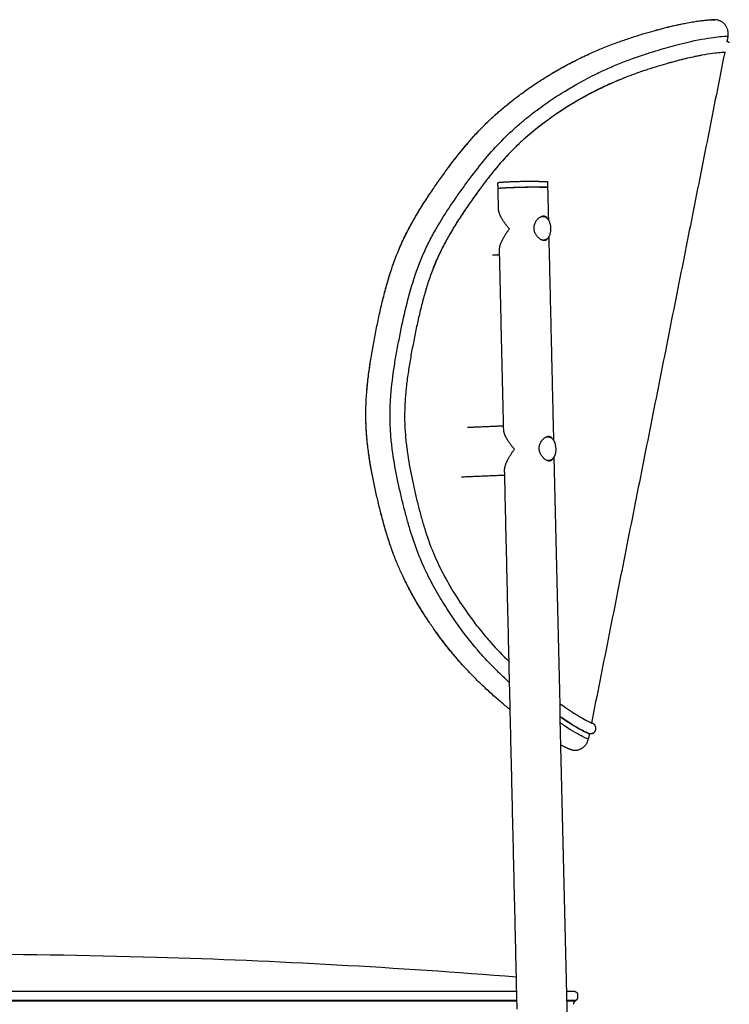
# Model space of a CAD drawing. Header units: millimetres. Extents: x 779 to 2042, y -264 to 1276.
# Tile 16 of 16: x 1784 to 2042, y 919 to 1276. Entities that reach past the tile are written whole.
import ezdxf

# ---------------------------------------------------------------- set-up
doc = ezdxf.new("R2010")
doc.units = ezdxf.units.MM
doc.layers.add('Make2D$Visible$Curves', color=7, linetype='Continuous', true_color=0x000000)

msp = doc.modelspace()

# ---------------------------------------------------------------- linework, layer by layer
at = {"layer": 'Make2D$Visible$Curves', "color": 18, "lineweight": -3, "true_color": 0x000000}
for points, knots in [([(1913.42, 1162.58), (1913.77, 1164.38), (1914.14, 1166.17), (1914.91, 1169.75), (1915.32, 1171.54), (1915.75, 1173.32), (1915.96, 1174.22), (1916.19, 1175.11), (1916.65, 1176.9), (1916.88, 1177.79), (1917.62, 1180.46), (1918.15, 1182.23), (1918.72, 1183.99), (1919.29, 1185.77), (1919.9, 1187.52), (1920.56, 1189.25), (1920.9, 1190.13), (1921.24, 1191), (1921.6, 1191.86), (1921.96, 1192.72), (1922.33, 1193.58), (1922.71, 1194.43), (1923.47, 1196.1), (1924.26, 1197.73), (1925.09, 1199.32), (1925.91, 1200.9), (1926.76, 1202.43), (1927.63, 1203.93), (1928.5, 1205.43), (1929.38, 1206.88), (1931.18, 1209.74), (1932.09, 1211.14), (1933.02, 1212.52), (1933.94, 1213.89), (1934.87, 1215.24), (1935.81, 1216.57), (1936.28, 1217.23), (1936.75, 1217.89), (1937.22, 1218.55), (1937.69, 1219.2), (1938.16, 1219.85), (1938.63, 1220.5), (1939.58, 1221.79), (1940.53, 1223.07), (1942.46, 1225.58), (1943.42, 1226.82), (1944.4, 1228.03), (1945.38, 1229.24), (1946.37, 1230.42), (1948.37, 1232.73), (1949.39, 1233.86), (1950.41, 1234.94), (1950.92, 1235.49), (1951.43, 1236.02), (1951.95, 1236.55), (1952.47, 1237.07), (1952.98, 1237.59), (1953.5, 1238.1), (1954.54, 1239.11), (1955.58, 1240.08), (1956.62, 1241.02), (1957.67, 1241.96), (1958.71, 1242.87), (1959.76, 1243.75), (1960.28, 1244.19), (1960.8, 1244.62), (1961.32, 1245.04), (1961.84, 1245.46), (1962.36, 1245.87), (1962.88, 1246.28), (1963.91, 1247.09), (1964.94, 1247.87), (1966.97, 1249.37), (1967.98, 1250.1), (1968.99, 1250.8), (1969.77, 1251.34), (1970.55, 1251.88), (1971.33, 1252.39), (1972.53, 1253.2), (1973.73, 1253.97), (1974.91, 1254.71), (1976.86, 1255.93), (1978.77, 1257.06), (1982.54, 1259.16), (1984.38, 1260.14), (1986.19, 1261.04), (1987.09, 1261.5), (1987.99, 1261.93), (1988.87, 1262.35), (1989.76, 1262.77), (1990.64, 1263.18), (1991.5, 1263.57), (1993.23, 1264.34), (1994.91, 1265.05), (1996.54, 1265.71), (1998.16, 1266.36), (1999.73, 1266.96), (2002.78, 1268.06), (2004.25, 1268.57), (2005.67, 1269.04), (2007.08, 1269.5), (2008.45, 1269.93), (2009.76, 1270.33), (2011.07, 1270.73), (2012.33, 1271.1), (2013.55, 1271.45), (2014.77, 1271.79), (2015.94, 1272.11), (2018.19, 1272.71), (2019.27, 1272.98), (2020.98, 1273.39), (2021.65, 1273.54), (2022.61, 1273.76), (2022.93, 1273.83), (2023.87, 1274.03), (2024.47, 1274.16), (2025.34, 1274.33), (2025.63, 1274.39), (2025.91, 1274.44), (2026.75, 1274.6), (2027.54, 1274.75), (2029.01, 1274.99), (2029.7, 1275.1), (2030.98, 1275.27), (2031.56, 1275.35), (2032.64, 1275.47), (2033.13, 1275.52), (2033.57, 1275.56), (2034.45, 1275.63), (2035.13, 1275.66), (2035.86, 1275.68), (2036.05, 1275.69), (2036.29, 1275.69), (2036.37, 1275.69), (2036.43, 1275.68), (2036.45, 1275.68), (2036.46, 1275.68), (2036.47, 1275.68), (2036.48, 1275.68), (2036.48, 1275.68), (2036.48, 1275.68), (2036.48, 1275.68), (2036.48, 1275.68), (2036.48, 1275.68), (2036.48, 1275.68), (2036.49, 1275.68), (2036.49, 1275.68)], [0, 0, 0, 0, 5.484653, 5.484653, 10.993899, 10.993899, 10.993899, 13.758056, 13.758056, 16.531346, 16.531346, 22.116868, 22.116868, 22.116868, 27.769244, 27.769244, 27.769244, 30.63206, 30.63206, 30.63206, 33.514005, 33.514005, 33.514005, 39.194223, 39.194223, 39.194223, 44.788283, 44.788283, 44.788283, 50.333137, 50.333137, 55.849923, 55.849923, 55.849923, 61.35201, 61.35201, 61.35201, 64.099285, 64.099285, 64.099285, 66.841529, 66.841529, 66.841529, 72.327526, 72.327526, 77.817214, 77.817214, 77.817214, 83.315741, 83.315741, 88.83265, 88.83265, 88.83265, 91.598802, 91.598802, 91.598802, 94.364139, 94.364139, 94.364139, 99.899342, 99.899342, 99.899342, 105.449964, 105.449964, 105.449964, 108.228086, 108.228086, 108.228086, 110.99444, 110.99444, 110.99444, 116.496866, 116.496866, 121.96884, 121.96884, 121.96884, 126.236674, 126.236674, 126.236674, 132.865312, 132.865312, 132.865312, 143.739609, 143.739609, 154.624876, 154.624876, 154.624876, 160.079376, 160.079376, 160.079376, 165.545626, 165.545626, 165.545626, 176.437793, 176.437793, 176.437793, 187.257097, 187.257097, 198.025125, 198.025125, 198.025125, 208.757791, 208.757791, 208.757791, 219.475383, 219.475383, 219.475383, 230.198402, 230.198402, 240.939802, 240.939802, 248.115638, 248.115638, 251.708938, 251.708938, 258.909243, 258.909243, 262.516315, 262.516315, 262.516315, 273.327037, 273.327037, 284.10696, 284.10696, 294.865638, 294.865638, 305.611996, 305.611996, 305.611996, 327.120361, 327.120361, 337.888974, 337.888974, 345.079074, 345.079074, 346.87859, 346.87859, 347.778353, 347.778353, 348.228234, 348.228234, 348.453175, 348.453175, 348.565646, 348.565646, 348.649999, 348.649999, 348.649999, 348.649999]), ([(2033.57, 1275.56), (2033.71, 1275.57), (2033.85, 1275.58), (2033.99, 1275.59), (2034.12, 1275.6), (2034.25, 1275.61), (2034.38, 1275.62), (2034.5, 1275.62), (2034.62, 1275.63), (2034.74, 1275.64), (2034.82, 1275.64), (2034.91, 1275.65), (2034.99, 1275.65), (2035.02, 1275.65), (2035.04, 1275.66), (2035.06, 1275.66), (2035.16, 1275.66), (2035.26, 1275.66), (2035.35, 1275.67), (2035.44, 1275.67), (2035.53, 1275.67), (2035.61, 1275.68), (2035.69, 1275.68), (2035.76, 1275.68), (2035.84, 1275.68), (2035.9, 1275.68), (2035.97, 1275.68), (2036.03, 1275.69), (2036.09, 1275.69), (2036.14, 1275.69), (2036.19, 1275.69), (2036.24, 1275.69), (2036.28, 1275.69), (2036.32, 1275.69), (2036.36, 1275.69), (2036.39, 1275.68), (2036.42, 1275.68), (2036.44, 1275.68), (2036.46, 1275.68), (2036.48, 1275.68)], [305.614075, 305.614075, 305.614075, 305.614075, 306.614075, 306.614075, 306.614075, 307.614075, 307.614075, 307.614075, 308.614075, 308.614075, 308.614075, 309.614075, 309.614075, 309.614075, 310.614075, 310.614075, 310.614075, 311.614075, 311.614075, 311.614075, 312.614075, 312.614075, 312.614075, 313.614075, 313.614075, 313.614075, 314.614075, 314.614075, 314.614075, 315.614075, 315.614075, 315.614075, 316.614075, 316.614075, 316.614075, 317.614075, 317.614075, 317.614075, 318.584186, 318.584186, 318.584186, 318.584186]), ([(2037.31, 1275.59), (2037.31, 1275.59), (2036.51, 1275.61), (2034.88, 1275.47), (2034.88, 1275.47), (2034.88, 1275.47)], [0, 0, 0, 0, 43.953115, 43.953115, 43.961513, 43.961513, 43.961513, 43.961513]), ([(2013.57, 1271.45), (2014.77, 1271.8), (2015.94, 1272.11), (2018.18, 1272.7), (2019.26, 1272.98), (2020.29, 1273.22), (2021.33, 1273.47), (2022.31, 1273.7), (2023.25, 1273.9), (2024.19, 1274.1), (2025.07, 1274.28), (2025.91, 1274.44)], [219.518681, 219.518681, 219.518681, 219.518681, 230.172267, 230.172267, 240.935758, 240.935758, 240.935758, 251.72827, 251.72827, 251.72827, 262.529223, 262.529223, 262.529223, 262.529223]), ([(1922.08, 1160.86), (1922.79, 1164.43), (1923.54, 1167.99), (1925.25, 1175.01), (1926.2, 1178.48), (1927.86, 1183.59), (1928.46, 1185.28), (1929.42, 1187.78), (1929.76, 1188.61), (1930.45, 1190.25), (1930.81, 1191.07), (1931.91, 1193.47), (1932.68, 1195.02), (1934.28, 1198.04), (1935.11, 1199.51), (1937.65, 1203.84), (1939.43, 1206.59), (1942.16, 1210.61), (1943.09, 1211.93), (1944.95, 1214.54), (1945.89, 1215.83), (1948.71, 1219.64), (1950.61, 1222.09), (1954.45, 1226.76), (1956.4, 1228.98), (1960.35, 1233.09), (1962.35, 1235), (1965.38, 1237.67), (1966.39, 1238.54), (1968.41, 1240.2), (1969.42, 1241), (1972.43, 1243.32), (1974.41, 1244.74), (1978.31, 1247.41), (1980.23, 1248.65), (1985.9, 1252.13), (1989.55, 1254.11), (1993.94, 1256.27), (1994.81, 1256.68), (1996.53, 1257.48), (1997.38, 1257.86), (1999.89, 1258.97), (2001.52, 1259.64), (2006.26, 1261.51), (2009.21, 1262.54), (2013.36, 1263.88), (2014.7, 1264.29), (2017.27, 1265.06), (2018.51, 1265.42), (2024.48, 1267.08), (2028.48, 1267.99), (2034.92, 1269.19), (2037.3, 1269.48), (2040.46, 1269.73), (2041.24, 1269.71), (2041.24, 1269.71)], [-347.437465, -347.437465, -347.437465, -347.437465, -336.580044, -336.580044, -325.722623, -325.722623, -320.293913, -320.293913, -317.579558, -317.579558, -314.865203, -314.865203, -309.436492, -309.436492, -304.007782, -304.007782, -293.150361, -293.150361, -287.721651, -287.721651, -282.29294, -282.29294, -271.435519, -271.435519, -260.578099, -260.578099, -249.720678, -249.720678, -244.291968, -244.291968, -238.863257, -238.863257, -228.005836, -228.005836, -217.148416, -217.148416, -195.433574, -195.433574, -190.004864, -190.004864, -184.576153, -184.576153, -173.718732, -173.718732, -152.003891, -152.003891, -141.14647, -141.14647, -130.289049, -130.289049, -86.859366, -86.859366, -43.429683, -43.429683, 0, 0, 0, 0]), ([(2040.41, 1263.79), (2040.41, 1263.79), (2040.41, 1263.79), (2040.41, 1263.79), (2040.4, 1263.79), (2040.32, 1263.79), (2040.18, 1263.79), (2039.62, 1263.77), (2039.09, 1263.75), (2037.65, 1263.63), (2036.74, 1263.54), (2034.51, 1263.25), (2033.21, 1263.04), (2031.7, 1262.76), (2030.95, 1262.63), (2030.15, 1262.47), (2028.45, 1262.11), (2027.55, 1261.91), (2026.6, 1261.69), (2025.66, 1261.47), (2024.66, 1261.23), (2022.58, 1260.7), (2021.5, 1260.41), (2020.36, 1260.1), (2019.23, 1259.79), (2018.05, 1259.45), (2015.6, 1258.72), (2014.33, 1258.33), (2013.02, 1257.91), (2011.7, 1257.49), (2010.34, 1257.04), (2007.53, 1256.05), (2006.08, 1255.52), (2004.59, 1254.94), (2003.09, 1254.36), (2001.55, 1253.73), (1998.38, 1252.36), (1996.76, 1251.62), (1995.1, 1250.81), (1993.44, 1250.01), (1991.75, 1249.15), (1988.29, 1247.27), (1986.52, 1246.26), (1984.73, 1245.17), (1982.92, 1244.08), (1981.09, 1242.91), (1979.23, 1241.65), (1977.37, 1240.39), (1975.47, 1239.03), (1973.57, 1237.58), (1971.68, 1236.14), (1969.77, 1234.6), (1966.92, 1232.1), (1965.97, 1231.24), (1964.08, 1229.45), (1963.14, 1228.52), (1962.2, 1227.56), (1960.31, 1225.61), (1958.45, 1223.51), (1956.61, 1221.27), (1955.68, 1220.14), (1954.75, 1218.97), (1952.91, 1216.59), (1952, 1215.37), (1951.09, 1214.14), (1949.28, 1211.68), (1947.48, 1209.15), (1945.72, 1206.54), (1944.84, 1205.24), (1943.97, 1203.92), (1942.26, 1201.24), (1941.42, 1199.87), (1940.6, 1198.48), (1939.78, 1197.08), (1938.97, 1195.64), (1937.82, 1193.45), (1937.44, 1192.71), (1936.7, 1191.21), (1936.34, 1190.46), (1935.99, 1189.7), (1935.3, 1188.18), (1934.65, 1186.63), (1933.43, 1183.47), (1932.86, 1181.87), (1932.34, 1180.25), (1931.81, 1178.61), (1931.31, 1176.96), (1930.38, 1173.61), (1929.95, 1171.91), (1929.12, 1168.49), (1928.73, 1166.77), (1927.99, 1163.31), (1927.63, 1161.57), (1927.29, 1159.83)], [2.072109, 2.072109, 2.072109, 2.072109, 3.523805, 3.523805, 7.075354, 7.075354, 21.243609, 21.243609, 42.43317, 42.43317, 63.609199, 63.609199, 84.853348, 84.853348, 84.853348, 95.489899, 95.489899, 106.10072, 106.10072, 106.10072, 116.681026, 116.681026, 127.246204, 127.246204, 127.246204, 137.804906, 137.804906, 148.366109, 148.366109, 148.366109, 158.939765, 158.939765, 169.539514, 169.539514, 169.539514, 180.166922, 180.166922, 190.772958, 190.772958, 190.772958, 201.33686, 201.33686, 211.892358, 211.892358, 211.892358, 222.471885, 222.471885, 222.471885, 233.084217, 233.084217, 233.084217, 243.601356, 243.601356, 248.827711, 248.827711, 254.044368, 254.044368, 254.044368, 264.541141, 264.541141, 264.541141, 269.851414, 269.851414, 275.182488, 275.182488, 275.182488, 285.809497, 285.809497, 285.809497, 291.102165, 291.102165, 296.386709, 296.386709, 296.386709, 301.685653, 301.685653, 304.333449, 304.333449, 306.963498, 306.963498, 306.963498, 312.167525, 312.167525, 317.351311, 317.351311, 317.351311, 322.567971, 322.567971, 327.829727, 327.829727, 333.131013, 333.131013, 338.454639, 338.454639, 338.454639, 338.454639]), ([(2031.62, 1262.75), (2031.39, 1262.71), (2031.15, 1262.66), (2030.38, 1262.51), (2029.83, 1262.4), (2028.41, 1262.1), (2027.51, 1261.9), (2026.26, 1261.61), (2025.94, 1261.54), (2024.95, 1261.3), (2024.27, 1261.13), (2022.54, 1260.69), (2021.45, 1260.4), (2020.32, 1260.09), (2019.97, 1259.99), (2019.63, 1259.89), (2019.27, 1259.8)], [13.253883, 13.253883, 13.253883, 13.253883, 16.67554, 16.67554, 24.013155, 24.013155, 34.989673, 34.989673, 38.503049, 38.503049, 45.265702, 45.265702, 55.394501, 55.394501, 55.394501, 58.586837, 58.586837, 58.586837, 58.586837]), ([(2040.41, 1263.79), (2040.41, 1263.79), (2040.41, 1263.79), (2040.41, 1263.79), (2040.41, 1263.79), (2040.41, 1263.79), (2040.41, 1263.79), (2040.41, 1263.79), (2040.41, 1263.79), (2040.41, 1263.79), (2040.41, 1263.79), (2040.41, 1263.79), (2040.41, 1263.79), (2040.41, 1263.79)], [0, 0, 0, 0, 0.083239, 0.083239, 0.194225, 0.194225, 0.416197, 0.416197, 0.860141, 0.860141, 1.748029, 1.748029, 2.029953, 2.029953, 2.029953, 2.029953]), ([(1974.86, 1254.68), (1976.8, 1255.89), (1978.71, 1257.02), (1982.21, 1258.98), (1983.8, 1259.83), (1985.37, 1260.63)], [132.764118, 132.764118, 132.764118, 132.764118, 143.607247, 143.607247, 152.982878, 152.982878, 152.982878, 152.982878]), ([(2003.58, 1254.55), (2000.87, 1253.47), (1998.01, 1252.22), (1995.04, 1250.78), (1993.38, 1249.98), (1991.68, 1249.11), (1988.21, 1247.23), (1986.44, 1246.22), (1984.64, 1245.12), (1981.04, 1242.94), (1977.33, 1240.45), (1973.52, 1237.54), (1971.62, 1236.09), (1969.68, 1234.52), (1967.76, 1232.83), (1966.8, 1231.99), (1965.84, 1231.12), (1963.94, 1229.31), (1962.99, 1228.38), (1962.05, 1227.41), (1961.74, 1227.08), (1961.43, 1226.75), (1960.49, 1225.76), (1959.87, 1225.07), (1958.33, 1223.33), (1957.41, 1222.24), (1955.57, 1220), (1954.66, 1218.86), (1952.84, 1216.5), (1951.94, 1215.3), (1951.04, 1214.07), (1950.13, 1212.84), (1949.23, 1211.59), (1947.45, 1209.06), (1946.56, 1207.78), (1945.68, 1206.48), (1943.93, 1203.9), (1942.22, 1201.24), (1940.59, 1198.46), (1939.78, 1197.08), (1938.99, 1195.67), (1937.46, 1192.78), (1936.73, 1191.31), (1936.03, 1189.79), (1935.68, 1189.03), (1935.34, 1188.25), (1934.68, 1186.69), (1934.36, 1185.89), (1934.05, 1185.09), (1933.44, 1183.5), (1932.86, 1181.88), (1932.33, 1180.23), (1931.8, 1178.59), (1931.3, 1176.93), (1930.37, 1173.57), (1929.94, 1171.88), (1929.12, 1168.47), (1928.73, 1166.75), (1927.99, 1163.3), (1927.63, 1161.56), (1927.29, 1159.83)], [99.908233, 99.908233, 99.908233, 99.908233, 118.906978, 118.906978, 118.906978, 129.501956, 129.501956, 140.058131, 140.058131, 140.058131, 161.188171, 161.188171, 161.188171, 171.818799, 171.818799, 171.818799, 177.095731, 177.095731, 182.332486, 182.332486, 182.332486, 184.071307, 184.071307, 187.548464, 187.548464, 192.772628, 192.772628, 198.017848, 198.017848, 203.292304, 203.292304, 203.292304, 208.597084, 208.597084, 213.902828, 213.902828, 213.902828, 224.426034, 224.426034, 224.426034, 229.64901, 229.64901, 234.872315, 234.872315, 234.872315, 237.501686, 237.501686, 240.138479, 240.138479, 240.138479, 245.383642, 245.383642, 245.383642, 250.620905, 250.620905, 255.87402, 255.87402, 261.156246, 261.156246, 266.469456, 266.469456, 266.469456, 266.469456]), ([(1962.76, 1246.19), (1963.79, 1246.99), (1964.81, 1247.78), (1965.83, 1248.53), (1966.85, 1249.29), (1967.87, 1250.02), (1968.88, 1250.72), (1968.91, 1250.74), (1968.94, 1250.76), (1968.97, 1250.79)], [110.777422, 110.777422, 110.777422, 110.777422, 116.272306, 116.272306, 116.272306, 121.771935, 121.771935, 121.771935, 121.938592, 121.938592, 121.938592, 121.938592]), ([(1956.56, 1240.97), (1957.59, 1241.89), (1958.61, 1242.78), (1960.66, 1244.5), (1961.68, 1245.33), (1962.69, 1246.13)], [99.789309, 99.789309, 99.789309, 99.789309, 105.231781, 105.231781, 110.659803, 110.659803, 110.659803, 110.659803]), ([(1939.91, 1222.22), (1940.41, 1222.89), (1940.91, 1223.56), (1941.41, 1224.21), (1942.37, 1225.48), (1943.35, 1226.72), (1944.33, 1227.94), (1945.31, 1229.15), (1946.31, 1230.34), (1948.27, 1232.61), (1949.23, 1233.69), (1950.21, 1234.73)], [69.294306, 69.294306, 69.294306, 69.294306, 72.163831, 72.163831, 72.163831, 77.681984, 77.681984, 77.681984, 83.195436, 83.195436, 88.476099, 88.476099, 88.476099, 88.476099]), ([(1927.77, 1204.18), (1928.56, 1205.53), (1929.36, 1206.84), (1930.17, 1208.14), (1931.07, 1209.57), (1931.99, 1210.98), (1932.91, 1212.36)], [45.092097, 45.092097, 45.092097, 45.092097, 50.103299, 50.103299, 50.103299, 55.639291, 55.639291, 55.639291, 55.639291]), ([(1970.84, 1200.03), (1970.83, 1200.46), (1970.89, 1200.89), (1971.12, 1201.71), (1971.28, 1202.09), (1971.7, 1202.8), (1971.94, 1203.12), (1972.33, 1203.53), (1972.47, 1203.66), (1972.74, 1203.9), (1972.89, 1204), (1973.03, 1204.09)], [0, 0, 0, 0, 1.290578, 1.290578, 2.581155, 2.581155, 3.871733, 3.871733, 4.517022, 4.517022, 5.162311, 5.162311, 5.162311, 5.162311]), ([(1973.03, 1204.09), (1973.29, 1204.26), (1973.54, 1204.38), (1973.91, 1204.49), (1974.04, 1204.52), (1974.19, 1204.53), (1974.22, 1204.53), (1974.25, 1204.54)], [0, 0, 0, 0, 1.15717, 1.15717, 1.735756, 1.735756, 1.904875, 1.904875, 1.904875, 1.904875]), ([(1974.25, 1204.54), (1974.33, 1204.54), (1974.41, 1204.54), (1974.7, 1204.5), (1974.9, 1204.42), (1975.23, 1204.18), (1975.37, 1204.01), (1975.51, 1203.77), (1975.53, 1203.73), (1975.55, 1203.68)], [1.904875, 1.904875, 1.904875, 1.904875, 2.314341, 2.314341, 3.471511, 3.471511, 4.628681, 4.628681, 4.845759, 4.845759, 4.845759, 4.845759]), ([(1974.33, 1204.32), (1974.41, 1204.31), (1974.49, 1204.3), (1974.6, 1204.27), (1974.63, 1204.26), (1974.68, 1204.25), (1974.7, 1204.24), (1974.76, 1204.22), (1974.79, 1204.21), (1974.9, 1204.16), (1974.99, 1204.12), (1975.15, 1204.02), (1975.23, 1203.96), (1975.31, 1203.9), (1975.44, 1203.8), (1975.57, 1203.67), (1975.81, 1203.4), (1975.92, 1203.25), (1976.03, 1203.08), (1976.07, 1203), (1976.12, 1202.93), (1976.16, 1202.85), (1976.22, 1202.75), (1976.27, 1202.65), (1976.37, 1202.41), (1976.43, 1202.27), (1976.57, 1201.88), (1976.64, 1201.62), (1976.76, 1201.09), (1976.8, 1200.83), (1976.86, 1200.3), (1976.87, 1200.04), (1976.87, 1199.79), (1976.86, 1199.53), (1976.85, 1199.27), (1976.81, 1198.93), (1976.79, 1198.83), (1976.75, 1198.57), (1976.72, 1198.41), (1976.66, 1198.17), (1976.64, 1198.08), (1976.58, 1197.9), (1976.55, 1197.8), (1976.45, 1197.5), (1976.37, 1197.32), (1976.28, 1197.14), (1976.23, 1197.04), (1976.17, 1196.95), (1976.11, 1196.86), (1975.99, 1196.66), (1975.85, 1196.49), (1975.63, 1196.26), (1975.55, 1196.19), (1975.39, 1196.07), (1975.31, 1196.01), (1975.23, 1195.97), (1975.2, 1195.95), (1975.17, 1195.94), (1975.12, 1195.91), (1975.09, 1195.89), (1974.98, 1195.84), (1974.9, 1195.82), (1974.7, 1195.76), (1974.58, 1195.74), (1974.46, 1195.74)], [0, 0, 0, 0, 0.387543, 0.387543, 0.519509, 0.519509, 0.633987, 0.633987, 0.787364, 0.787364, 1.198263, 1.198263, 1.618633, 1.618633, 1.618633, 2.335771, 2.335771, 3.040071, 3.040071, 3.040071, 3.357759, 3.357759, 3.357759, 3.745036, 3.745036, 4.233246, 4.233246, 5.088444, 5.088444, 5.907136, 5.907136, 6.677995, 6.677995, 6.677995, 7.44998, 7.44998, 7.744027, 7.744027, 8.269617, 8.269617, 8.551422, 8.551422, 8.89763, 8.89763, 9.602366, 9.602366, 9.602366, 10.00123, 10.00123, 10.00123, 10.881531, 10.881531, 11.31725, 11.31725, 11.74721, 11.74721, 11.74721, 11.888814, 11.888814, 12.029483, 12.029483, 12.435516, 12.435516, 13.006711, 13.006711, 13.006711, 13.006711]), ([(1922.76, 1194.53), (1923.08, 1195.23), (1923.4, 1195.93), (1923.73, 1196.62), (1924.13, 1197.44), (1924.54, 1198.25), (1924.96, 1199.06), (1925.52, 1200.16), (1926.1, 1201.23), (1926.7, 1202.29)], [33.631611, 33.631611, 33.631611, 33.631611, 36.019071, 36.019071, 36.019071, 38.878845, 38.878845, 38.878845, 42.768476, 42.768476, 42.768476, 42.768476]), ([(1973.22, 1196), (1973.07, 1196.09), (1972.92, 1196.2), (1972.63, 1196.43), (1972.49, 1196.56), (1972.08, 1196.97), (1971.82, 1197.29), (1971.49, 1197.81), (1971.39, 1197.99), (1971.21, 1198.37), (1971.13, 1198.57), (1970.93, 1199.18), (1970.85, 1199.6), (1970.84, 1200.03)], [0, 0, 0, 0, 0.644849, 0.644849, 1.289698, 1.289698, 2.579397, 2.579397, 3.224246, 3.224246, 3.869095, 3.869095, 5.158793, 5.158793, 5.158793, 5.158793]), ([(1921.6, 1191.86), (1921.74, 1192.19), (1921.87, 1192.52), (1922.02, 1192.85), (1922.2, 1193.27), (1922.38, 1193.7), (1922.57, 1194.12), (1922.62, 1194.22), (1922.66, 1194.32), (1922.71, 1194.42)], [30.631904, 30.631904, 30.631904, 30.631904, 31.735895, 31.735895, 31.735895, 33.160327, 33.160327, 33.160327, 33.51003, 33.51003, 33.51003, 33.51003]), ([(1974.63, 1195.54), (1974.43, 1195.54), (1974.22, 1195.57), (1973.87, 1195.67), (1973.74, 1195.72), (1973.48, 1195.85), (1973.35, 1195.92), (1973.22, 1196)], [7.063898, 7.063898, 7.063898, 7.063898, 8.10062, 8.10062, 8.679236, 8.679236, 9.257852, 9.257852, 9.257852, 9.257852]), ([(1975.75, 1196.38), (1975.72, 1196.32), (1975.69, 1196.27), (1975.61, 1196.12), (1975.55, 1196.03), (1975.42, 1195.87), (1975.34, 1195.8), (1975.1, 1195.64), (1974.91, 1195.57), (1974.67, 1195.55), (1974.65, 1195.54), (1974.63, 1195.54)], [4.312702, 4.312702, 4.312702, 4.312702, 4.628926, 4.628926, 5.207542, 5.207542, 5.786157, 5.786157, 6.943389, 6.943389, 7.063898, 7.063898, 7.063898, 7.063898]), ([(1915.85, 1173.76), (1916.03, 1174.48), (1916.21, 1175.19), (1916.62, 1176.79), (1916.85, 1177.67), (1917.58, 1180.32), (1918.1, 1182.07), (1918.66, 1183.81), (1918.67, 1183.85), (1918.69, 1183.9), (1918.7, 1183.94)], [11.442289, 11.442289, 11.442289, 11.442289, 13.65636, 13.65636, 16.403335, 16.403335, 21.926537, 21.926537, 21.926537, 22.061346, 22.061346, 22.061346, 22.061346]), ([(1913.42, 1162.58), (1913.77, 1164.37), (1914.14, 1166.14), (1914.9, 1169.7), (1915.3, 1171.48), (1915.73, 1173.25), (1915.73, 1173.26), (1915.74, 1173.28), (1915.74, 1173.29)], [0, 0, 0, 0, 5.448635, 5.448635, 10.915985, 10.915985, 10.915985, 10.958569, 10.958569, 10.958569, 10.958569]), ([(1962.18, 1025.37), (1961.85, 1025.64), (1961.52, 1025.91), (1961.19, 1026.19), (1960.13, 1027.06), (1959.03, 1027.98), (1957.9, 1028.96), (1956.76, 1029.94), (1955.59, 1030.97), (1953.2, 1033.16), (1951.97, 1034.32), (1950.72, 1035.54), (1950.09, 1036.16), (1949.46, 1036.79), (1948.82, 1037.44), (1948.18, 1038.1), (1947.53, 1038.77), (1946.88, 1039.46), (1945.58, 1040.84), (1944.26, 1042.29), (1942.94, 1043.82), (1941.61, 1045.35), (1940.28, 1046.97), (1937.6, 1050.36), (1936.26, 1052.14), (1934.93, 1054.02), (1934.14, 1055.13), (1933.35, 1056.27), (1932.56, 1057.45), (1932.02, 1058.26), (1931.48, 1059.09), (1930.94, 1059.93), (1930.27, 1060.97), (1929.62, 1062.03), (1928.96, 1063.12), (1928.3, 1064.22), (1927.65, 1065.34), (1927.01, 1066.48), (1926.36, 1067.63), (1925.73, 1068.8), (1924.48, 1071.21), (1923.87, 1072.44), (1923.27, 1073.7), (1922.67, 1074.96), (1922.09, 1076.25), (1921.52, 1077.58), (1921.24, 1078.24), (1920.96, 1078.92), (1920.68, 1079.6), (1920.41, 1080.28), (1920.14, 1080.97), (1919.87, 1081.67), (1919.35, 1083.06), (1918.84, 1084.49), (1917.88, 1087.4), (1917.42, 1088.87), (1916.97, 1090.37), (1916.53, 1091.88), (1916.11, 1093.4), (1915.7, 1094.93), (1915.29, 1096.47), (1914.9, 1098.03), (1914.52, 1099.6), (1914.33, 1100.38), (1914.14, 1101.16), (1913.96, 1101.95), (1913.77, 1102.73), (1913.59, 1103.52), (1913.41, 1104.32), (1913.05, 1105.91), (1912.71, 1107.51), (1912.39, 1109.14), (1912.06, 1110.77), (1911.75, 1112.41), (1911.47, 1114.08), (1911.18, 1115.76), (1910.92, 1117.46), (1910.7, 1119.18), (1910.47, 1120.93), (1910.27, 1122.68), (1910.12, 1124.47), (1910.05, 1125.37), (1909.98, 1126.28), (1909.93, 1127.19), (1909.88, 1128.11), (1909.84, 1129.03), (1909.81, 1129.95), (1909.8, 1130.41), (1909.79, 1130.87), (1909.78, 1131.33), (1909.78, 1131.79), (1909.77, 1132.25), (1909.78, 1132.71), (1909.78, 1133.63), (1909.79, 1134.55), (1909.82, 1135.47), (1909.88, 1137.3), (1909.99, 1139.13), (1910.14, 1140.96), (1910.29, 1142.78), (1910.48, 1144.6), (1910.82, 1147.33), (1910.94, 1148.23), (1911.2, 1150.04), (1911.33, 1150.94), (1911.47, 1151.85), (1911.76, 1153.65), (1912.07, 1155.44), (1912.72, 1159.02), (1913.06, 1160.8), (1913.42, 1162.58)], [106.524851, 106.524851, 106.524851, 106.524851, 109.923107, 109.923107, 109.923107, 120.673799, 120.673799, 120.673799, 131.458608, 131.458608, 142.293446, 142.293446, 142.293446, 147.73583, 147.73583, 147.73583, 153.198245, 153.198245, 153.198245, 164.113636, 164.113636, 164.113636, 175.006828, 175.006828, 185.90474, 185.90474, 185.90474, 192.373695, 192.373695, 192.373695, 196.84214, 196.84214, 196.84214, 202.341769, 202.341769, 202.341769, 207.868278, 207.868278, 207.868278, 213.382294, 213.382294, 218.885306, 218.885306, 218.885306, 224.387633, 224.387633, 224.387633, 227.14249, 227.14249, 227.14249, 229.90229, 229.90229, 229.90229, 235.418639, 235.418639, 240.93209, 240.93209, 240.93209, 246.450243, 246.450243, 246.450243, 251.969279, 251.969279, 251.969279, 254.716857, 254.716857, 254.716857, 257.464889, 257.464889, 257.464889, 262.974784, 262.974784, 262.974784, 268.510776, 268.510776, 268.510776, 274.088703, 274.088703, 274.088703, 279.73523, 279.73523, 279.73523, 282.595004, 282.595004, 282.595004, 285.453747, 285.453747, 285.453747, 286.878179, 286.878179, 286.878179, 288.296087, 288.296087, 288.296087, 291.112744, 291.112744, 291.112744, 296.687538, 296.687538, 296.687538, 302.21074, 302.21074, 304.957714, 304.957714, 307.69809, 307.69809, 307.69809, 313.16544, 313.16544, 318.614075, 318.614075, 318.614075, 318.614075]), ([(1911.47, 1151.8), (1911.75, 1153.61), (1912.06, 1155.4), (1912.71, 1159), (1913.06, 1160.79), (1913.42, 1162.58)], [307.653369, 307.653369, 307.653369, 307.653369, 313.127343, 313.127343, 318.611996, 318.611996, 318.611996, 318.611996]), ([(1961.95, 1035.16), (1960.96, 1036.07), (1959.94, 1037.02), (1958.29, 1038.61), (1957.68, 1039.22), (1956.43, 1040.47), (1955.8, 1041.11), (1953.9, 1043.09), (1952.62, 1044.48), (1948.75, 1048.88), (1946.13, 1052.12), (1942.21, 1057.51), (1940.91, 1059.4), (1938.96, 1062.38), (1938.32, 1063.4), (1937.03, 1065.49), (1936.39, 1066.56), (1934.5, 1069.85), (1933.27, 1072.14), (1930.93, 1076.94), (1929.81, 1079.45), (1927.74, 1084.75), (1926.79, 1087.54), (1925.47, 1091.89), (1925.04, 1093.36), (1924.22, 1096.37), (1923.82, 1097.89), (1923.05, 1100.97), (1922.67, 1102.52), (1921.95, 1105.64), (1921.6, 1107.22), (1920.61, 1111.98), (1920.02, 1115.22), (1919.32, 1120.22), (1919.12, 1121.91), (1918.8, 1125.35), (1918.68, 1127.1), (1918.55, 1130.61), (1918.55, 1132.37), (1918.63, 1135.9), (1918.73, 1137.67), (1919.14, 1142.99), (1919.59, 1146.56), (1920.42, 1151.92), (1920.73, 1153.71), (1921.38, 1157.29), (1921.73, 1159.08), (1922.08, 1160.86)], [-182.916568, -182.916568, -182.916568, -182.916568, -173.705847, -173.705847, -168.277539, -168.277539, -162.849231, -162.849231, -151.992616, -151.992616, -130.279385, -130.279385, -119.42277, -119.42277, -113.994462, -113.994462, -108.566154, -108.566154, -97.709539, -97.709539, -86.852923, -86.852923, -75.996308, -75.996308, -70.568, -70.568, -65.139692, -65.139692, -59.711385, -59.711385, -54.283077, -54.283077, -43.426462, -43.426462, -37.998154, -37.998154, -32.569846, -32.569846, -27.141539, -27.141539, -21.713231, -21.713231, -10.856615, -10.856615, -5.428308, -5.428308, 0, 0, 0, 0]), ([(1927.29, 1159.83), (1926.94, 1158.09), (1926.6, 1156.35), (1925.97, 1152.87), (1925.67, 1151.14), (1925.13, 1147.67), (1924.88, 1145.95), (1924.46, 1142.49), (1924.28, 1140.77), (1924.14, 1139.05), (1924, 1137.32), (1923.91, 1135.6), (1923.87, 1133.89), (1923.85, 1133.04), (1923.84, 1132.18), (1923.85, 1130.48), (1923.87, 1129.64), (1923.9, 1128.8), (1923.96, 1127.13), (1924.08, 1125.48), (1924.38, 1122.23), (1924.58, 1120.63), (1924.8, 1119.04), (1925.24, 1115.85), (1925.8, 1112.74), (1926.43, 1109.69), (1926.74, 1108.15), (1927.07, 1106.62), (1927.76, 1103.6), (1928.11, 1102.1), (1928.48, 1100.62), (1928.84, 1099.14), (1929.22, 1097.68), (1929.99, 1094.81), (1930.4, 1093.4), (1931.24, 1090.64), (1931.67, 1089.28), (1932.43, 1087.07), (1932.74, 1086.21), (1933.22, 1084.93), (1933.39, 1084.5), (1933.55, 1084.09), (1934.05, 1082.83), (1934.56, 1081.6), (1935.63, 1079.2), (1936.19, 1078.03), (1936.75, 1076.89), (1937.88, 1074.6), (1939.07, 1072.4), (1940.27, 1070.33), (1942.67, 1066.19), (1945.15, 1062.47), (1947.65, 1059.07), (1948.89, 1057.37), (1950.13, 1055.76), (1952.62, 1052.7), (1953.86, 1051.25), (1955.08, 1049.87), (1957.36, 1047.31), (1959.61, 1044.99), (1961.77, 1042.89)], [0, 0, 0, 0, 5.314009, 5.314009, 10.595967, 10.595967, 15.848816, 15.848816, 21.085814, 21.085814, 21.085814, 26.330977, 26.330977, 26.330977, 28.96777, 28.96777, 31.597142, 31.597142, 31.597142, 36.820446, 36.820446, 42.043422, 42.043422, 42.043422, 52.566628, 52.566628, 52.566628, 57.872372, 57.872372, 63.177152, 63.177152, 63.177152, 68.451608, 68.451608, 73.696828, 73.696828, 78.920993, 78.920993, 82.398149, 82.398149, 84.13697, 84.13697, 84.13697, 89.373725, 89.373725, 94.650657, 94.650657, 94.650657, 105.281285, 105.281285, 105.281285, 126.411325, 126.411325, 126.411325, 136.9675, 136.9675, 147.562478, 147.562478, 147.562478, 167.279182, 167.279182, 167.279182, 167.279182]), ([(1910.13, 1140.83), (1910.27, 1142.65), (1910.46, 1144.47), (1910.8, 1147.21), (1910.92, 1148.13), (1911.16, 1149.8), (1911.27, 1150.56), (1911.39, 1151.33)], [296.550474, 296.550474, 296.550474, 296.550474, 302.08065, 302.08065, 304.85394, 304.85394, 307.169715, 307.169715, 307.169715, 307.169715]), ([(1910.49, 1120.81), (1910.36, 1121.92), (1910.25, 1123.04), (1910.15, 1124.17), (1909.99, 1125.93), (1909.88, 1127.7), (1909.82, 1129.49)], [275.842238, 275.842238, 275.842238, 275.842238, 279.417772, 279.417772, 279.417772, 284.980186, 284.980186, 284.980186, 284.980186]), ([(1972.71, 1120.08), (1972.7, 1120.51), (1972.75, 1120.93), (1972.98, 1121.76), (1973.15, 1122.14), (1973.56, 1122.85), (1973.8, 1123.17), (1974.19, 1123.58), (1974.33, 1123.71), (1974.61, 1123.95), (1974.75, 1124.05), (1974.89, 1124.14)], [0, 0, 0, 0, 1.290578, 1.290578, 2.581155, 2.581155, 3.871733, 3.871733, 4.517022, 4.517022, 5.162311, 5.162311, 5.162311, 5.162311]), ([(1974.89, 1124.14), (1975.15, 1124.31), (1975.4, 1124.43), (1975.78, 1124.54), (1975.9, 1124.56), (1976.05, 1124.58), (1976.08, 1124.58), (1976.12, 1124.58)], [0, 0, 0, 0, 1.15717, 1.15717, 1.735756, 1.735756, 1.904875, 1.904875, 1.904875, 1.904875]), ([(1975.96, 1124.38), (1975.97, 1124.38), (1975.97, 1124.38), (1975.98, 1124.38), (1976.01, 1124.38), (1976.04, 1124.38), (1976.14, 1124.38), (1976.2, 1124.37), (1976.35, 1124.35), (1976.44, 1124.33), (1976.63, 1124.27), (1976.71, 1124.23), (1976.83, 1124.17), (1976.86, 1124.16), (1976.92, 1124.13), (1976.94, 1124.11), (1977, 1124.07), (1977.03, 1124.06), (1977.05, 1124.04), (1977.21, 1123.93), (1977.37, 1123.79), (1977.64, 1123.49), (1977.77, 1123.32), (1977.88, 1123.14)], [0, 0, 0, 0, 0.021523, 0.021523, 0.021523, 0.183791, 0.183791, 0.467583, 0.467583, 0.910738, 0.910738, 1.348036, 1.348036, 1.49211, 1.49211, 1.63524, 1.63524, 1.777355, 1.777355, 1.777355, 2.606415, 2.606415, 3.385389, 3.385389, 3.385389, 3.385389]), ([(1976.12, 1124.58), (1976.2, 1124.59), (1976.27, 1124.58), (1976.56, 1124.55), (1976.76, 1124.47), (1977.09, 1124.23), (1977.24, 1124.06), (1977.37, 1123.81), (1977.4, 1123.77), (1977.42, 1123.73)], [1.904875, 1.904875, 1.904875, 1.904875, 2.314341, 2.314341, 3.471511, 3.471511, 4.628681, 4.628681, 4.845761, 4.845761, 4.845761, 4.845761]), ([(1977.88, 1123.14), (1977.88, 1123.14), (1977.89, 1123.13), (1977.89, 1123.13), (1977.96, 1123.01), (1978.03, 1122.89), (1978.13, 1122.69), (1978.16, 1122.62), (1978.3, 1122.33), (1978.38, 1122.09), (1978.53, 1121.58), (1978.59, 1121.31), (1978.68, 1120.75), (1978.71, 1120.46), (1978.72, 1120.17), (1978.73, 1119.88), (1978.73, 1119.59), (1978.69, 1119.13), (1978.67, 1118.96), (1978.63, 1118.69), (1978.61, 1118.59), (1978.53, 1118.23), (1978.46, 1117.99), (1978.36, 1117.68), (1978.33, 1117.61), (1978.25, 1117.42), (1978.2, 1117.3), (1978.14, 1117.19), (1978.13, 1117.18), (1978.12, 1117.16), (1978.12, 1117.15), (1977.91, 1116.75), (1977.65, 1116.43), (1977.36, 1116.2), (1977.31, 1116.16), (1977.27, 1116.13), (1977.19, 1116.07), (1977.15, 1116.05), (1977.06, 1116), (1977.01, 1115.97), (1976.92, 1115.93), (1976.89, 1115.91), (1976.8, 1115.88), (1976.74, 1115.86), (1976.65, 1115.83), (1976.62, 1115.83), (1976.5, 1115.8), (1976.41, 1115.79), (1976.32, 1115.79)], [0, 0, 0, 0, 0.019093, 0.019093, 0.019093, 0.510863, 0.510863, 0.77439, 0.77439, 1.594582, 1.594582, 2.449027, 2.449027, 3.32249, 3.32249, 3.32249, 4.195131, 4.195131, 4.726079, 4.726079, 5.048994, 5.048994, 5.869515, 5.869515, 6.133137, 6.133137, 6.582723, 6.582723, 6.582723, 6.644205, 6.644205, 6.644205, 8.259553, 8.259553, 8.259553, 8.505491, 8.505491, 8.689213, 8.689213, 8.980138, 8.980138, 9.126683, 9.126683, 9.421546, 9.421546, 9.569623, 9.569623, 9.994033, 9.994033, 9.994033, 9.994033]), ([(1912.41, 1109.01), (1912.09, 1110.61), (1911.78, 1112.23), (1911.23, 1115.45), (1910.99, 1117.05), (1910.77, 1118.66)], [262.823335, 262.823335, 262.823335, 262.823335, 268.278859, 268.278859, 273.518305, 273.518305, 273.518305, 273.518305]), ([(1975.08, 1116.05), (1974.93, 1116.14), (1974.79, 1116.25), (1974.5, 1116.48), (1974.36, 1116.61), (1973.94, 1117.02), (1973.68, 1117.34), (1973.35, 1117.86), (1973.25, 1118.04), (1973.07, 1118.42), (1972.99, 1118.62), (1972.79, 1119.23), (1972.72, 1119.65), (1972.71, 1120.08)], [0, 0, 0, 0, 0.644849, 0.644849, 1.289698, 1.289698, 2.579397, 2.579397, 3.224246, 3.224246, 3.869095, 3.869095, 5.158793, 5.158793, 5.158793, 5.158793]), ([(1976.49, 1115.59), (1976.3, 1115.58), (1976.08, 1115.61), (1975.73, 1115.72), (1975.6, 1115.77), (1975.34, 1115.9), (1975.21, 1115.97), (1975.08, 1116.05)], [7.063898, 7.063898, 7.063898, 7.063898, 8.10062, 8.10062, 8.679236, 8.679236, 9.257852, 9.257852, 9.257852, 9.257852]), ([(1977.61, 1116.43), (1977.58, 1116.37), (1977.56, 1116.32), (1977.47, 1116.16), (1977.41, 1116.08), (1977.28, 1115.92), (1977.2, 1115.85), (1976.96, 1115.68), (1976.78, 1115.62), (1976.54, 1115.59), (1976.52, 1115.59), (1976.49, 1115.59)], [4.312716, 4.312716, 4.312716, 4.312716, 4.628926, 4.628926, 5.207542, 5.207542, 5.786157, 5.786157, 6.943389, 6.943389, 7.063898, 7.063898, 7.063898, 7.063898]), ([(1919.81, 1081.85), (1919.32, 1083.16), (1918.84, 1084.49), (1917.91, 1087.3), (1917.45, 1088.77), (1917.01, 1090.27), (1916.57, 1091.76), (1916.14, 1093.27), (1915.51, 1095.64), (1915.29, 1096.49), (1915.07, 1097.35)], [230.134391, 230.134391, 230.134391, 230.134391, 235.296255, 235.296255, 240.794782, 240.794782, 240.794782, 246.28447, 246.28447, 249.316343, 249.316343, 249.316343, 249.316343]), ([(1926.98, 1066.54), (1926.69, 1067.04), (1926.41, 1067.56), (1926.13, 1068.07), (1925.81, 1068.66), (1925.49, 1069.26), (1925.18, 1069.87), (1924.55, 1071.07), (1923.93, 1072.31), (1923.32, 1073.58), (1923.31, 1073.61), (1923.3, 1073.63), (1923.29, 1073.66)], [207.950926, 207.950926, 207.950926, 207.950926, 210.38391, 210.38391, 210.38391, 213.162031, 213.162031, 213.162031, 218.712653, 218.712653, 218.712653, 218.821454, 218.821454, 218.821454, 218.821454]), ([(1931, 1059.84), (1930.34, 1060.86), (1929.69, 1061.91), (1928.39, 1064.08), (1927.74, 1065.19), (1927.09, 1066.33)], [196.672231, 196.672231, 196.672231, 196.672231, 202.115129, 202.115129, 207.617556, 207.617556, 207.617556, 207.617556]), ([(1942.63, 1044.18), (1941.42, 1045.58), (1940.21, 1047.06), (1937.65, 1050.29), (1936.32, 1052.07), (1934.99, 1053.94), (1934.98, 1053.95), (1934.97, 1053.96), (1934.96, 1053.97)], [164.949079, 164.949079, 164.949079, 164.949079, 174.872386, 174.872386, 185.746684, 185.746684, 185.746684, 185.810085, 185.810085, 185.810085, 185.810085]), ([(1980.13, 1027.67), (1980.89, 1027.13), (1981.61, 1026.62), (1982.78, 1025.82), (1983.24, 1025.51), (1983.91, 1025.07), (1984.13, 1024.93), (1984.35, 1024.79), (1985.64, 1023.95), (1986.77, 1023.26), (1988.72, 1022.13), (1989.53, 1021.7), (1990.82, 1021.03), (1991.3, 1020.81), (1991.82, 1020.58), (1991.95, 1020.53), (1992.01, 1020.5), (1992.02, 1020.5), (1992.03, 1020.49), (1992.03, 1020.49), (1992.03, 1020.49)], [231.923419, 231.923419, 231.923419, 231.923419, 242.453062, 242.453062, 249.792787, 249.792787, 253.469456, 253.469456, 253.469456, 274.759517, 274.759517, 295.982736, 295.982736, 317.208671, 317.208671, 331.389465, 331.389465, 334.941827, 334.941827, 336.39497, 336.39497, 336.39497, 336.39497]), ([(1990.92, 1016.66), (1990.92, 1016.66), (1990.74, 1016.73), (1990.04, 1017.04), (1989.52, 1017.29), (1987.45, 1018.35), (1985.39, 1019.5), (1981.94, 1021.74), (1981.12, 1022.29), (1980.25, 1022.9)], [0, 0, 0, 0, 21.463065, 21.463065, 42.92613, 42.92613, 85.85226, 85.85226, 98.260787, 98.260787, 98.260787, 98.260787]), ([(1980.25, 1022.89), (1981.12, 1022.29), (1981.94, 1021.74), (1984.05, 1020.37), (1985.23, 1019.65), (1987.28, 1018.46), (1988.14, 1018), (1989.52, 1017.29), (1990.04, 1017.04), (1990.74, 1016.73), (1990.92, 1016.66), (1990.92, 1016.66)], [245.15327, 245.15327, 245.15327, 245.15327, 257.541039, 257.541039, 279.002793, 279.002793, 300.464546, 300.464546, 321.926299, 321.926299, 343.388052, 343.388052, 343.388052, 343.388052]), ([(1990.53, 1014.7), (1990.53, 1014.7), (1989.8, 1014.98), (1986.99, 1016.42), (1984.9, 1017.59), (1981.57, 1019.76), (1980.95, 1020.17), (1980.3, 1020.62)], [-347.411693, -347.411693, -347.411693, -347.411693, -303.985231, -303.985231, -260.55877, -260.55877, -251.166633, -251.166633, -251.166633, -251.166633]), ([(1992.03, 1020.49), (1992.03, 1020.49), (1992.03, 1020.49), (1992.03, 1020.49), (1992.03, 1020.49), (1992.03, 1020.49), (1992.03, 1020.49), (1992.03, 1020.49), (1992.03, 1020.49), (1992.03, 1020.49), (1992.03, 1020.49), (1992.03, 1020.49), (1992.02, 1020.49), (1992.02, 1020.49)], [336.39497, 336.39497, 336.39497, 336.39497, 336.718041, 336.718041, 337.606152, 337.606152, 338.050208, 338.050208, 338.272237, 338.272237, 338.383251, 338.383251, 338.466511, 338.466511, 338.466511, 338.466511]), ([(1983.85, 1011), (1983.83, 1011.01), (1983.81, 1011.02), (1983.79, 1011.03), (1983.76, 1011.04), (1983.73, 1011.05), (1983.7, 1011.06), (1983.66, 1011.08), (1983.62, 1011.1), (1983.58, 1011.11), (1983.53, 1011.13), (1983.48, 1011.15), (1983.43, 1011.17), (1983.37, 1011.2), (1983.31, 1011.23), (1983.25, 1011.25), (1983.18, 1011.28), (1983.11, 1011.31), (1983.05, 1011.34), (1982.97, 1011.38), (1982.89, 1011.41), (1982.81, 1011.45), (1982.72, 1011.49), (1982.63, 1011.53), (1982.54, 1011.57), (1982.52, 1011.58), (1982.5, 1011.59), (1982.48, 1011.6), (1982.41, 1011.64), (1982.33, 1011.68), (1982.25, 1011.71), (1982.14, 1011.77), (1982.04, 1011.82), (1981.93, 1011.87), (1981.81, 1011.93), (1981.7, 1011.99), (1981.58, 1012.05), (1981.45, 1012.11), (1981.33, 1012.17), (1981.2, 1012.24)], [0, 0, 0, 0, 1, 1, 1, 2, 2, 2, 3, 3, 3, 4, 4, 4, 5, 5, 5, 6, 6, 6, 7, 7, 7, 8, 8, 8, 9, 9, 9, 10, 10, 10, 11, 11, 11, 12, 12, 12, 13, 13, 13, 13]), ([(1983.58, 1011.11), (1983.53, 1011.13), (1983.48, 1011.15), (1983.43, 1011.17), (1983.37, 1011.2), (1983.31, 1011.23), (1983.25, 1011.25), (1983.18, 1011.28), (1983.11, 1011.31), (1983.05, 1011.34), (1982.97, 1011.38), (1982.89, 1011.41), (1982.81, 1011.45), (1982.72, 1011.49), (1982.63, 1011.53), (1982.54, 1011.57)], [3.001438, 3.001438, 3.001438, 3.001438, 4, 4, 4, 5, 5, 5, 6, 6, 6, 7, 7, 7, 8, 8, 8, 8]), ([(1756.54, 936.8), (1782.27, 936.8), (1808, 936.42), (1833.72, 935.66), (1877.36, 934.36), (1920.95, 931.97), (1964.44, 928.49)], [-77.189558, -77.189558, -77.189558, -77.189558, 0, 0, 0, 131.065047, 131.065047, 131.065047, 131.065047]), ([(1985.64, 923.13), (1985.64, 923.13), (1985.64, 923.13), (1985.65, 923.13), (1985.65, 923.13), (1985.66, 923.13), (1985.66, 923.13), (1985.68, 923.13), (1985.69, 923.13), (1985.72, 923.13), (1985.74, 923.13), (1985.8, 923.12), (1985.84, 923.11), (1985.92, 923.09), (1985.96, 923.08), (1986.13, 923.01), (1986.25, 922.94), (1986.53, 922.65), (1986.64, 922.4), (1986.64, 922.13)], [0, 0, 0, 0, 0, 0, 0.007593, 0.007593, 0.022778, 0.022778, 0.05315, 0.05315, 0.113898, 0.113898, 0.2407, 0.2407, 0.372065, 0.372065, 0.786185, 0.786185, 1.594173, 1.594173, 1.594173, 1.594173])]:
    msp.add_open_spline(points, degree=3, knots=knots, dxfattribs=at)
for points, weights, degree in [([(2036.48, 1275.68), (2035.66, 1275.71), (2034.88, 1275.47)], [0.940577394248, 0.89380149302, 0.872167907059], 2), ([(2041.24, 1269.71), (2042.22, 1274.61), (2037.31, 1275.59)], [1, 0.707106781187, 1], 2), ([(2041.74, 1267.32), (2041.5, 1267.52), (2041.2, 1267.68), (2040.85, 1267.75)], [1, 0.864759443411, 0.756953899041, 0.676583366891], 3), ([(2040.07, 1263.82), (2040.18, 1263.8), (2040.29, 1263.79), (2040.41, 1263.79)], [0.676583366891, 0.655005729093, 0.635405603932, 0.61778299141], 3), ([(1957.99, 1214.47), (1957.78, 1214.49), (1957.78, 1214.51)], [0.966631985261, 0.977483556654, 1], 2), ([(1972.73, 1217.04), (1975.72, 1217.04), (1975.72, 1216.93)], [1, 0.913074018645, 1], 2), ([(1972.77, 1215.04), (1975.77, 1215.04), (1975.77, 1214.93)], [1, 0.913074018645, 1], 2), ([(1972.78, 1214.94), (1975.77, 1214.94), (1975.77, 1214.83)], [1, 0.913074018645, 1], 2), ([(1975.77, 1214.93), (1975.77, 1214.91), (1975.56, 1214.88)], [1, 0.96901509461, 0.949955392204], 2), ([(1961.89, 1199.8), (1959.48, 1202.58), (1957.99, 1205.15), (1957.96, 1206.84)], [1, 0.882851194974, 0.835986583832, 0.859406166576], 3), ([(1958.3, 1192.2), (1958.25, 1194.05), (1959.61, 1196.82), (1961.89, 1199.8)], [0.859406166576, 0.835986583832, 0.882851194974, 1], 3), ([(1974.25, 1195.74), (1974.35, 1195.73), (1974.46, 1195.74)], [1, 0.999109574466, 1], 2), ([(1963.75, 1119.85), (1961.34, 1122.63), (1959.86, 1125.2), (1959.82, 1126.89)], [1, 0.882851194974, 0.835986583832, 0.859406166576], 3), ([(1960.16, 1112.25), (1960.12, 1114.1), (1961.47, 1116.87), (1963.75, 1119.85)], [0.859406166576, 0.835986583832, 0.882851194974, 1], 3), ([(1992.02, 1020.49), (1991.87, 1020.55), (1991.7, 1020.59)], [1, 0.996445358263, 1], 2), ([(1984.65, 1010.77), (1989.56, 1009.8), (1990.53, 1014.7)], [1, 0.707106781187, 1], 2), ([(1991.91, 1016.72), (1991.42, 1016.57), (1990.92, 1016.66)], [1, 0.969110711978, 1], 2), ([(1984.65, 1010.77), (1984.24, 1010.86), (1983.85, 1011)], [1, 0.966516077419, 0.940688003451], 2), ([(1985.64, 923.13), (1985.64, 923.13), (1982.57, 923.13)], [1, 0.967919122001, 0.943179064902], 2), ([(1985.97, 919.89), (1985.97, 919.89), (1982.65, 919.89)], [1, 0.966663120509, 0.941253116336], 2), ([(1982.65, 919.78), (1985.8, 919.78), (1985.8, 919.78)], [0.942498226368, 0.967476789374, 1], 2)]:
    msp.add_rational_spline(points, weights, degree=degree, dxfattribs=at)
for points, degree in [([(2041.24, 1269.71), (2040.85, 1267.75)], 1), ([(2040.06, 1263.78), (1991.7, 1020.59)], 1), ([(2040.23, 1263.79), (2040.14, 1263.79), (2040.05, 1263.78), (2039.96, 1263.78)], 3), ([(2040.38, 1263.79), (2040.33, 1263.79), (2040.28, 1263.79), (2040.23, 1263.79)], 3), ([(2040.41, 1263.79), (2040.4, 1263.79), (2040.4, 1263.79), (2040.4, 1263.79)], 3), ([(1957.78, 1214.51), (1957.73, 1216.51)], 1), ([(1957.96, 1206.84), (1957.78, 1214.41)], 1), ([(1975.72, 1216.93), (1975.77, 1214.93)], 1), ([(1975.77, 1214.83), (1976.05, 1203.05)], 1), ([(1932.91, 1212.36), (1932.91, 1212.36), (1932.91, 1212.36), (1932.91, 1212.36)], 3), ([(1957.8, 1208.35), (1957.92, 1208.36)], 1), ([(1973.39, 1204.3), (1974.1, 1204.33)], 1), ([(1974.1, 1204.33), (1974.18, 1204.33), (1974.25, 1204.33), (1974.33, 1204.32)], 3), ([(1976.19, 1196.98), (1977.91, 1123.09)], 1), ([(1974.25, 1195.74), (1973.75, 1195.72)], 1), ([(1974.63, 1195.54), (1974.62, 1195.54)], 1), ([(1958.34, 1190.36), (1955.71, 1190.25)], 1), ([(1959.82, 1126.89), (1958.3, 1192.2)], 1), ([(1946.65, 1127.85), (1959.78, 1128.4)], 1), ([(1975.26, 1124.35), (1975.96, 1124.38)], 1), ([(1976.32, 1115.79), (1975.65, 1115.76)], 1), ([(1976.49, 1115.59), (1976.48, 1115.59)], 1), ([(1978.05, 1117.03), (1992.96, 477.28)], 1), ([(1964.71, 916.78), (1960.16, 1112.25)], 1), ([(1960.2, 1110.41), (1944.56, 1109.75)], 1), ([(1990.92, 1016.66), (1990.53, 1014.7)], 1), ([(1981.2, 1012.24), (1980.98, 1012.36), (1980.74, 1012.48), (1980.49, 1012.62)], 3), ([(1982.48, 1011.6), (1982.4, 1011.64), (1982.33, 1011.68), (1982.25, 1011.71)], 3), ([(1982.48, 1011.6), (1982.48, 1011.6), (1982.48, 1011.6), (1982.48, 1011.6)], 3), ([(1986.64, 922.13), (1986.64, 921.13)], 1), ([(1985.39, 919.89), (1985.22, 919.78)], 1)]:
    msp.add_open_spline(points, degree=degree, dxfattribs=at)
for points, weights, degree, knots in [([(1972.73, 1217.04), (1968.38, 1217.04), (1963.05, 1216.85), (1957.73, 1216.66), (1957.73, 1216.51)], [1, 0.838985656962, 1, 0.838985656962, 1], 2, [0, 0, 0, 10.356838, 10.356838, 20.713675, 20.713675, 20.713675]), ([(1957.78, 1214.51), (1957.77, 1214.67), (1963.1, 1214.85), (1968.43, 1215.04), (1972.77, 1215.04)], [1, 0.838985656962, 1, 0.838985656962, 1], 2, [7.560659, 7.560659, 7.560659, 17.917496, 17.917496, 28.274334, 28.274334, 28.274334]), ([(1972.78, 1214.94), (1968.43, 1214.94), (1963.1, 1214.75), (1957.78, 1214.57), (1957.78, 1214.41)], [1, 0.838985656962, 1, 0.838985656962, 1], 2, [0, 0, 0, 10.356838, 10.356838, 20.713675, 20.713675, 20.713675]), ([(1991.91, 1016.72), (1993.27, 1017.14), (1993.31, 1018.56), (1993.35, 1019.98), (1992.03, 1020.49)], [1, 0.814674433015, 1, 0.815107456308, 0.99913597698], 2, [0, 0, 0, 2.474515, 2.474515, 4.943248, 4.943248, 4.943248]), ([(1964.57, 923.13), (1905.53, 923.13), (1764.7, 923.13), (1543.77, 923.13), (1528.02, 923.13)], [0.88442957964, 0.801037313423, 1, 0.719600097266, 1], 2, [118.482903, 118.482903, 118.482903, 368.038264, 368.038264, 719.738877, 719.738877, 719.738877]), ([(1964.64, 919.89), (1905.38, 919.89), (1764.72, 919.89), (1543.46, 919.89), (1527.69, 919.89)], [0.884080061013, 0.801455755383, 1, 0.719600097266, 1], 2, [119.180233, 119.180233, 119.180233, 368.571687, 368.571687, 720.782044, 720.782044, 720.782044]), ([(1527.85, 919.78), (1543.61, 919.78), (1764.71, 919.78), (1905.52, 919.78), (1964.64, 919.78)], [1, 0.719600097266, 1, 0.801175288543, 0.884314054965], 2, [-720.266506, -720.266506, -720.266506, -368.308067, -368.308067, -118.742947, -118.742947, -118.742947]), ([(1985.8, 919.78), (1985.72, 919.72), (1985.65, 919.66), (1985.58, 919.59), (1985.28, 919.3), (1985.14, 918.92), (1985.14, 918.53)], [1, 1, 1, 1, 1, 1.05719095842, 1.17157287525], 3, [0.884664, 0.884664, 0.884664, 0.884664, 1.182852, 1.182852, 1.182852, 2.391468, 2.391468, 2.391468, 2.391468]), ([(1986.64, 921.13), (1986.64, 920.74), (1986.49, 920.37), (1986.2, 920.07), (1986.13, 920), (1986.05, 919.94), (1985.97, 919.89)], [0.97232688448, 0.877397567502, 0.829932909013, 0.829932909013, 0.829932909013, 0.829932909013, 0.829932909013], 3, [0, 0, 0, 0, 1.208616, 1.208616, 1.208616, 1.507157, 1.507157, 1.507157, 1.507157])]:
    msp.add_rational_spline(points, weights, degree=degree, knots=knots, dxfattribs=at)

doc.saveas('drawing.dxf')
